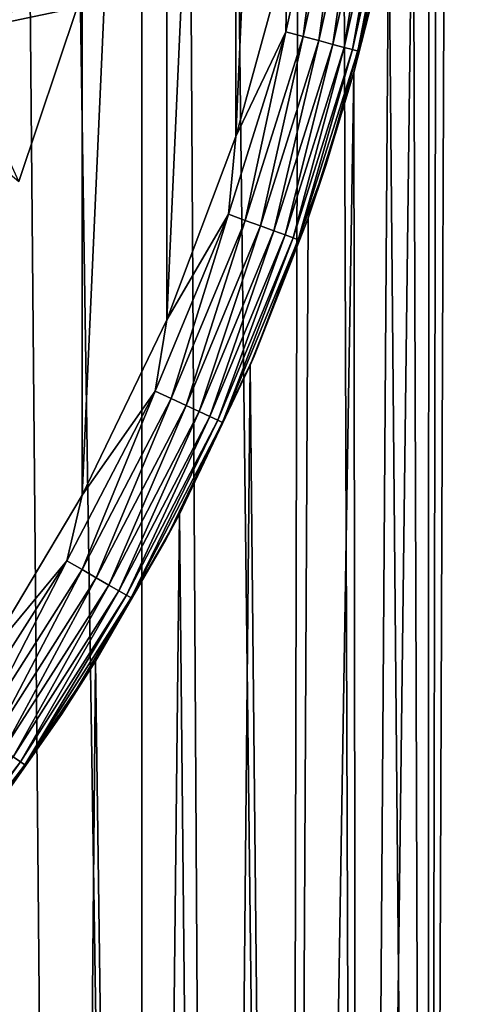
# Model space of a CAD drawing. Header units: metres. Extents: x -30 to 30, y -95 to 0.
# Tile 36 of 57: x 9.8 to 12.2, y -55.1 to -49.9. Entities that reach past the tile are written whole.
import ezdxf

# ---------------------------------------------------------------- set-up
doc = ezdxf.new("R2010")
doc.units = ezdxf.units.M
doc.layers.add('solid_122542', color=7, linetype='CONTINUOUS')

msp = doc.modelspace()

# ---------------------------------------------------------------- linework, layer by layer
at = {"layer": 'solid_122542'}
for points in [[(10.438838, -71.11071, 11.793776), (10.443178, -7, 11.78981), (9.462458, -7, 12.590337)], [(10.039922, -70.925217, 12.135175), (10.438838, -71.11071, 11.793776), (9.462458, -7, 12.590337)], [(9.633485, -70.754005, 12.460276), (10.039922, -70.925217, 12.135175), (9.462458, -7, 12.590337)], [(10.438838, -71.11071, 11.793776), (10.830075, -71.310776, 11.435557), (10.443178, -7, 11.78981)], [(11.213313, -71.525681, 11.060022), (11.359247, -7, 10.909645), (10.443178, -7, 11.78981)], [(10.830075, -71.310776, 11.435557), (11.213313, -71.525681, 11.060022), (10.443178, -7, 11.78981)], [(11.213313, -71.525681, 11.060022), (11.58767, -71.755424, 10.667164), (11.359247, -7, 10.909645)], [(11.952314, -72, 10.256993), (12.199476, -7, 9.961647), (11.359247, -7, 10.909645)], [(11.58767, -71.755424, 10.667164), (11.952314, -72, 10.256993), (11.359247, -7, 10.909645)], [(11.952313, -72, -10.256993), (11.997599, -47.324348, -10.203927), (12.199476, -7, -9.961647)], [(12.724573, -72, -9.281255), (11.952313, -72, -10.256993), (12.199476, -7, -9.961647)], [(11.952314, -72, 10.256993), (12.724576, -72, 9.28125), (12.199476, -7, 9.961647)], [(12.724573, -72, -9.281255), (12.199476, -7, -9.961647), (12.96187, -7, -8.946608)], [(12.724576, -72, 9.28125), (12.96187, -7, 8.946608), (12.199476, -7, 9.961647)], [(10.125227, -41.54771, -23), (9.59406, -53.340199, -23), (9.738808, -47.463188, -23)], [(10.125227, -41.54771, -23), (10.125231, -52.452282, -23), (9.59406, -53.340199, -23)], [(10.125227, -41.54771, -23), (10.572568, -42.476128, -23), (10.125231, -52.452282, -23)], [(10.572568, -42.476128, -23), (10.572572, -51.523865, -23), (10.125231, -52.452282, -23)], [(10.572568, -42.476128, -23), (10.936529, -43.444809, -23), (10.572572, -51.523865, -23)], [(10.936529, -43.444809, -23), (10.936531, -50.555183, -23), (10.572572, -51.523865, -23)], [(10.936529, -43.444809, -23), (11.210788, -44.438084, -23), (10.936531, -50.555183, -23)], [(11.210788, -44.438084, -23), (11.21079, -49.561909, -23), (10.936531, -50.555183, -23)], [(11.952313, -72, -10.256993), (11.956445, -48.014565, -10.252118), (11.997599, -47.324348, -10.203927)], [(11.952313, -72, -10.256993), (11.874811, -48.729828, -10.346563), (11.956445, -48.014565, -10.252118)], [(11.587062, -71.75502, -10.667826), (11.744617, -49.463192, -10.494117), (11.874811, -48.729828, -10.346563)], [(11.952313, -72, -10.256993), (11.587062, -71.75502, -10.667826), (11.874811, -48.729828, -10.346563)], [(11.20181, -50.001514, -22.990507), (11.21079, -49.561909, -23), (11.420783, -49.013794, -22.990507)], [(11.20181, -50.001514, -22.990507), (11.420783, -49.013794, -22.990507), (11.292531, -50.025826, -22.962128)], [(11.420783, -49.013794, -22.990507), (11.513277, -49.030102, -22.962128), (11.292531, -50.025826, -22.962128)], [(11.292531, -50.025826, -22.962128), (11.513277, -49.030102, -22.962128), (11.376151, -50.048229, -22.915953)], [(11.513277, -49.030102, -22.962128), (11.598533, -49.045135, -22.915953), (11.376151, -50.048229, -22.915953)], [(11.376151, -50.048229, -22.915953), (11.598533, -49.045135, -22.915953), (11.449452, -50.067871, -22.853762)], [(11.598533, -49.045135, -22.915953), (11.673266, -49.058311, -22.853762), (11.449452, -50.067871, -22.853762)], [(11.449452, -50.067871, -22.853762), (11.673266, -49.058311, -22.853762), (11.50961, -50.083992, -22.777948)], [(11.673266, -49.058311, -22.853762), (11.734601, -49.069126, -22.777948), (11.50961, -50.083992, -22.777948)], [(11.50961, -50.083992, -22.777948), (11.734601, -49.069126, -22.777948), (11.55431, -50.095966, -22.691433)], [(11.734601, -49.069126, -22.777948), (11.780174, -49.077164, -22.691433), (11.55431, -50.095966, -22.691433)], [(11.55431, -50.095966, -22.691433), (11.780174, -49.077164, -22.691433), (11.58183, -50.10334, -22.597546)], [(11.780174, -49.077164, -22.691433), (11.808231, -49.082111, -22.597546), (11.58183, -50.10334, -22.597546)], [(11.58183, -50.10334, -22.597546), (11.808231, -49.082111, -22.597546), (11.699135, -49.67025, -22.5)], [(11.587062, -71.75502, -10.667826), (11.560101, -50.216843, -10.697036), (11.744617, -49.463192, -10.494117)], [(11.699135, -49.67025, -22.5), (11.744617, -49.463192, -10.494117), (11.560101, -50.216843, -10.697036)], [(11.20181, -50.001514, -22.990507), (10.936531, -50.555183, -23), (11.21079, -49.561909, -23)], [(9.115201, -49.676399, -24.644337), (8.977527, -50.10709, -24.644337), (10.099169, -49.873463, -25.221687)], [(11.412678, -50.708202, -22.5), (11.699135, -49.67025, -22.5), (11.560101, -50.216843, -10.697036)], [(11.58183, -50.10334, -22.597546), (11.699135, -49.67025, -22.5), (11.412678, -50.708202, -22.5)], [(9.790883, -50.793232, -32.200001), (9.306799, -49.732594, -33), (10.099126, -49.873615, -32.200001)], [(8.977527, -50.10709, -24.644337), (9.790958, -50.793037, -25.221687), (10.099169, -49.873463, -25.221687)], [(9.790883, -50.793232, -32.200001), (10.099126, -49.873615, -32.200001), (9.790958, -50.793037, -25.221687)], [(10.099126, -49.873615, -32.200001), (10.099169, -49.873463, -25.221687), (9.790958, -50.793037, -25.221687)], [(10.897585, -50.966396, -22.990507), (10.936531, -50.555183, -23), (11.20181, -50.001514, -22.990507)], [(10.897585, -50.966396, -22.990507), (11.20181, -50.001514, -22.990507), (10.985842, -50.99852, -22.962128)], [(11.20181, -50.001514, -22.990507), (11.292531, -50.025826, -22.962128), (10.985842, -50.99852, -22.962128)], [(10.985842, -50.99852, -22.962128), (11.292531, -50.025826, -22.962128), (11.067191, -51.02813, -22.915953)], [(11.292531, -50.025826, -22.962128), (11.376151, -50.048229, -22.915953), (11.067191, -51.02813, -22.915953)], [(11.067191, -51.02813, -22.915953), (11.376151, -50.048229, -22.915953), (11.138501, -51.054081, -22.853762)], [(11.376151, -50.048229, -22.915953), (11.449452, -50.067871, -22.853762), (11.138501, -51.054081, -22.853762)], [(11.138501, -51.054081, -22.853762), (11.449452, -50.067871, -22.853762), (11.197025, -51.075382, -22.777948)], [(11.449452, -50.067871, -22.853762), (11.50961, -50.083992, -22.777948), (11.197025, -51.075382, -22.777948)], [(11.197025, -51.075382, -22.777948), (11.50961, -50.083992, -22.777948), (11.240511, -51.091213, -22.691433)], [(11.50961, -50.083992, -22.777948), (11.55431, -50.095966, -22.691433), (11.240511, -51.091213, -22.691433)], [(11.240511, -51.091213, -22.691433), (11.55431, -50.095966, -22.691433), (11.267283, -51.100956, -22.597546)], [(11.55431, -50.095966, -22.691433), (11.58183, -50.10334, -22.597546), (11.267283, -51.100956, -22.597546)], [(11.267283, -51.100956, -22.597546), (11.58183, -50.10334, -22.597546), (11.412678, -50.708202, -22.5)], [(11.212054, -71.524925, -11.061299), (11.318936, -50.986336, -10.951903), (11.560101, -50.216843, -10.697036)], [(11.587062, -71.75502, -10.667826), (11.212054, -71.524925, -11.061299), (11.560101, -50.216843, -10.697036)], [(11.412678, -50.708202, -22.5), (11.560101, -50.216843, -10.697036), (11.318936, -50.986336, -10.951903)], [(10.897585, -50.966396, -22.990507), (10.572572, -51.523865, -23), (10.936531, -50.555183, -23)], [(11.034333, -51.716301, -22.5), (11.412678, -50.708202, -22.5), (11.318936, -50.986336, -10.951903)], [(11.267283, -51.100956, -22.597546), (11.412678, -50.708202, -22.5), (11.034333, -51.716301, -22.5)], [(10.510422, -51.901089, -22.990507), (10.572572, -51.523865, -23), (10.897585, -50.966396, -22.990507)], [(10.510422, -51.901089, -22.990507), (10.897585, -50.966396, -22.990507), (10.595543, -51.940784, -22.962128)], [(10.897585, -50.966396, -22.990507), (10.985842, -50.99852, -22.962128), (10.595543, -51.940784, -22.962128)], [(10.595543, -51.940784, -22.962128), (10.985842, -50.99852, -22.962128), (10.674003, -51.977367, -22.915953)], [(10.985842, -50.99852, -22.962128), (11.067191, -51.02813, -22.915953), (10.674003, -51.977367, -22.915953)], [(11.212054, -71.524925, -11.061299), (11.013124, -51.763664, -11.259378), (11.318936, -50.986336, -10.951903)], [(11.034333, -51.716301, -22.5), (11.318936, -50.986336, -10.951903), (11.013124, -51.763664, -11.259378)], [(10.674003, -51.977367, -22.915953), (11.067191, -51.02813, -22.915953), (10.742779, -52.009441, -22.853762)], [(11.067191, -51.02813, -22.915953), (11.138501, -51.054081, -22.853762), (10.742779, -52.009441, -22.853762)], [(10.742779, -52.009441, -22.853762), (11.138501, -51.054081, -22.853762), (10.799224, -52.035763, -22.777948)], [(11.138501, -51.054081, -22.853762), (11.197025, -51.075382, -22.777948), (10.799224, -52.035763, -22.777948)], [(10.799224, -52.035763, -22.777948), (11.197025, -51.075382, -22.777948), (10.841166, -52.055317, -22.691433)], [(11.197025, -51.075382, -22.777948), (11.240511, -51.091213, -22.691433), (10.841166, -52.055317, -22.691433)], [(10.841166, -52.055317, -22.691433), (11.240511, -51.091213, -22.691433), (10.866986, -52.06736, -22.597546)], [(11.240511, -51.091213, -22.691433), (11.267283, -51.100956, -22.597546), (10.866986, -52.06736, -22.597546)], [(10.866986, -52.06736, -22.597546), (11.267283, -51.100956, -22.597546), (11.034333, -51.716301, -22.5)], [(10.510422, -51.901089, -22.990507), (10.125231, -52.452282, -23), (10.572572, -51.523865, -23)], [(10.567146, -52.686424, -22.5), (11.034333, -51.716301, -22.5), (10.638616, -52.551369, -11.613887)], [(10.866986, -52.06736, -22.597546), (11.034333, -51.716301, -22.5), (10.567146, -52.686424, -22.5)], [(11.034333, -51.716301, -22.5), (11.013124, -51.763664, -11.259378), (10.638616, -52.551369, -11.613887)], [(10.828128, -71.309715, -11.437401), (10.638616, -52.551369, -11.613887), (11.013124, -51.763664, -11.259378)], [(11.212054, -71.524925, -11.061299), (10.828128, -71.309715, -11.437401), (11.013124, -51.763664, -11.259378)], [(10.043268, -52.798485, -22.990507), (10.125231, -52.452282, -23), (10.510422, -51.901089, -22.990507)], [(10.043268, -52.798485, -22.990507), (10.510422, -51.901089, -22.990507), (10.124606, -52.845444, -22.962128)], [(10.510422, -51.901089, -22.990507), (10.595543, -51.940784, -22.962128), (10.124606, -52.845444, -22.962128)], [(10.124606, -52.845444, -22.962128), (10.595543, -51.940784, -22.962128), (10.199578, -52.888729, -22.915953)], [(10.595543, -51.940784, -22.962128), (10.674003, -51.977367, -22.915953), (10.199578, -52.888729, -22.915953)], [(10.199578, -52.888729, -22.915953), (10.674003, -51.977367, -22.915953), (10.265298, -52.926674, -22.853762)], [(10.674003, -51.977367, -22.915953), (10.742779, -52.009441, -22.853762), (10.265298, -52.926674, -22.853762)], [(10.265298, -52.926674, -22.853762), (10.742779, -52.009441, -22.853762), (10.319235, -52.957813, -22.777948)], [(10.742779, -52.009441, -22.853762), (10.799224, -52.035763, -22.777948), (10.319235, -52.957813, -22.777948)], [(10.319235, -52.957813, -22.777948), (10.799224, -52.035763, -22.777948), (10.359311, -52.980949, -22.691433)], [(10.799224, -52.035763, -22.777948), (10.841166, -52.055317, -22.691433), (10.359311, -52.980949, -22.691433)], [(10.359311, -52.980949, -22.691433), (10.841166, -52.055317, -22.691433), (10.383985, -52.995197, -22.597546)], [(10.841166, -52.055317, -22.691433), (10.866986, -52.06736, -22.597546), (10.383985, -52.995197, -22.597546)], [(10.383985, -52.995197, -22.597546), (10.866986, -52.06736, -22.597546), (10.567146, -52.686424, -22.5)], [(10.043268, -52.798485, -22.990507), (9.59406, -53.340199, -23), (10.125231, -52.452282, -23)], [(10.436168, -71.10939, -11.79614), (10.195083, -53.328491, -12.005116), (10.638616, -52.551369, -11.613887)], [(10.567146, -52.686424, -22.5), (10.638616, -52.551369, -11.613887), (10.195083, -53.328491, -12.005116)], [(10.828128, -71.309715, -11.437401), (10.436168, -71.10939, -11.79614), (10.638616, -52.551369, -11.613887)], [(10.014878, -53.610764, -22.5), (10.567146, -52.686424, -22.5), (10.195083, -53.328491, -12.005116)], [(10.383985, -52.995197, -22.597546), (10.567146, -52.686424, -22.5), (10.014878, -53.610764, -22.5)], [(9.49968, -53.651749, -22.990507), (9.59406, -53.340199, -23), (10.043268, -52.798485, -22.990507)], [(9.49968, -53.651749, -22.990507), (10.043268, -52.798485, -22.990507), (9.576615, -53.70562, -22.962128)], [(10.043268, -52.798485, -22.990507), (10.124606, -52.845444, -22.962128), (9.576615, -53.70562, -22.962128)], [(9.576615, -53.70562, -22.962128), (10.124606, -52.845444, -22.962128), (9.64753, -53.755272, -22.915953)], [(10.124606, -52.845444, -22.962128), (10.199578, -52.888729, -22.915953), (9.64753, -53.755272, -22.915953)], [(9.64753, -53.755272, -22.915953), (10.199578, -52.888729, -22.915953), (9.709692, -53.798798, -22.853762)], [(10.199578, -52.888729, -22.915953), (10.265298, -52.926674, -22.853762), (9.709692, -53.798798, -22.853762)], [(9.709692, -53.798798, -22.853762), (10.265298, -52.926674, -22.853762), (9.760709, -53.834522, -22.777948)], [(10.265298, -52.926674, -22.853762), (10.319235, -52.957813, -22.777948), (9.760709, -53.834522, -22.777948)], [(9.760709, -53.834522, -22.777948), (10.319235, -52.957813, -22.777948), (9.798616, -53.861065, -22.691433)], [(10.319235, -52.957813, -22.777948), (10.359311, -52.980949, -22.691433), (9.798616, -53.861065, -22.691433)], [(9.798616, -53.861065, -22.691433), (10.359311, -52.980949, -22.691433), (9.821955, -53.877407, -22.597546)], [(10.359311, -52.980949, -22.691433), (10.383985, -52.995197, -22.597546), (9.821955, -53.877407, -22.597546)], [(9.821955, -53.877407, -22.597546), (10.383985, -52.995197, -22.597546), (10.014878, -53.610764, -22.5)], [(10.036487, -70.923691, -12.138017), (9.67096, -54.101231, -12.431211), (10.195083, -53.328491, -12.005116)], [(10.014878, -53.610764, -22.5), (10.195083, -53.328491, -12.005116), (9.67096, -54.101231, -12.431211)], [(10.436168, -71.10939, -11.79614), (10.036487, -70.923691, -12.138017), (10.195083, -53.328491, -12.005116)], [(9.381978, -54.481876, -22.5), (10.014878, -53.610764, -22.5), (9.67096, -54.101231, -12.431211)], [(9.821955, -53.877407, -22.597546), (10.014878, -53.610764, -22.5), (9.381978, -54.481876, -22.5)], [(9.760709, -53.834522, -22.777948), (9.798616, -53.861065, -22.691433), (9.163349, -54.688961, -22.691433)], [(9.163349, -54.688961, -22.691433), (9.798616, -53.861065, -22.691433), (9.185174, -54.707275, -22.597546)], [(9.798616, -53.861065, -22.691433), (9.821955, -53.877407, -22.597546), (9.185174, -54.707275, -22.597546)], [(9.185174, -54.707275, -22.597546), (9.821955, -53.877407, -22.597546), (9.381978, -54.481876, -22.5)], [(10.036487, -70.923691, -12.138017), (9.629233, -70.752327, -12.463562), (9.67096, -54.101231, -12.431211)]]:
    msp.add_3dface(points, dxfattribs=at)

doc.saveas('drawing.dxf')
